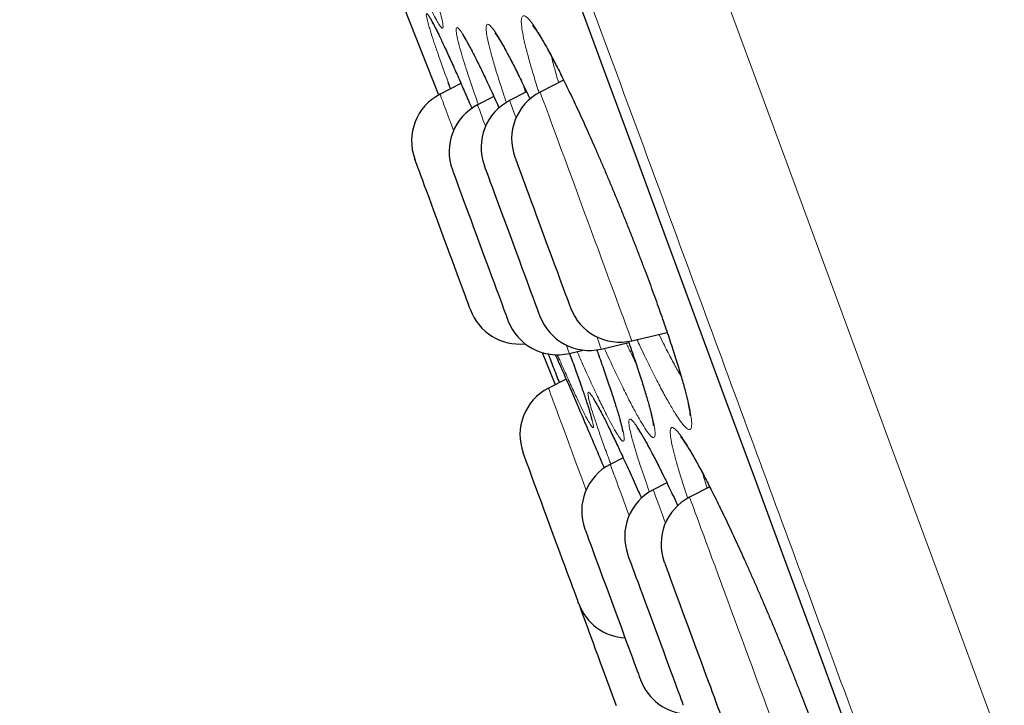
# Model space of a CAD drawing. Header units: millimetres. Extents: x 8 to 976, y 12 to 967.
# Tile 18 of 256: x 66.29 to 75.66, y 799.37 to 805.9. Entities that reach past the tile are written whole.
import ezdxf

# ---------------------------------------------------------------- set-up
doc = ezdxf.new("R2010")
doc.units = ezdxf.units.MM

msp = doc.modelspace()

# ---------------------------------------------------------------- linework, layer by layer
at = {"color": 7, "linetype": 'Continuous', "lineweight": 30}
for p, q in [((71.4677, 805.3227), (71.244, 805.2075)), ((70.4906, 805.2905), (70.2918, 805.1881)), ((71.1148, 805.2108), (70.9536, 805.1278)), ((70.8037, 805.1663), (70.649, 805.0867)), ((72.1161, 802.8434), (72.4525, 802.9226)), ((71.8257, 802.7637), (72.088, 802.8254)), ((71.2634, 802.7302), (71.3877, 802.4252)), ((71.3883, 802.7102), (71.4116, 802.6579)), ((71.5211, 802.7226), (71.6534, 802.7537)), ((71.4909, 802.4784), (71.3233, 802.3921)), ((72.0339, 801.7303), (71.9106, 801.6669)), ((72.4497, 801.4918), (72.3196, 801.4248)), ((72.8572, 801.4526), (72.6656, 801.3539)), ((71.6226, 800.3145), (71.6319, 800.2868))]:
    msp.add_line(p, q, dxfattribs=at)
at = {"color": 252, "linetype": 'Continuous', "lineweight": 0}
for p, q in [((71.0837, 805.2759), (71.1059, 805.2062)), ((71.3886, 802.7102), (71.4096, 802.6629))]:
    msp.add_line(p, q, dxfattribs=at)
at = {"color": 252, "linetype": 'Continuous', "lineweight": 0, "flags": 128}
for points in [[(69.9261, 814.4647), (70.4482, 813.0493), (70.9798, 811.6082), (71.5104, 810.1699), (72.0389, 808.7372), (72.5644, 807.3128), (73.0858, 805.8994), (73.5929, 804.5248), (74.0941, 803.1661), (74.5885, 801.8258), (75.0752, 800.5064), (75.5619, 799.1872), (76.0387, 797.8947), (76.5046, 796.6315), (76.9589, 795.4001), (77.4006, 794.2029), (77.8213, 793.0624)], [(71.5787, 806.1596), (71.8701, 805.3697), (72.1597, 804.5848), (72.4472, 803.8053), (72.7325, 803.0319), (73.0154, 802.2651), (73.2957, 801.5053), (73.5731, 800.7531), (73.8476, 800.0091), (74.1189, 799.2736), (74.3869, 798.5473), (74.6512, 797.8306), (74.9119, 797.124), (75.1686, 796.4281), (75.4213, 795.7432), (75.6697, 795.0698), (75.9137, 794.4085), (76.153, 793.7596), (76.3876, 793.1236)], [(70.4196, 804.8419), (70.3992, 804.897), (70.3785, 804.9532), (70.3598, 805.004), (70.3432, 805.049), (70.3287, 805.0881), (70.3166, 805.121), (70.3068, 805.1475), (70.2995, 805.1675), (70.2946, 805.1808), (70.2921, 805.1873), (70.2918, 805.1881)], [(71.0145, 804.9627), (71.0099, 804.9753), (70.9948, 805.0163), (70.9819, 805.0511), (70.9714, 805.0796), (70.9633, 805.1016), (70.9576, 805.117), (70.9544, 805.1257), (70.9536, 805.1278)], [(71.244, 805.2075), (71.2441, 805.2071), (71.2463, 805.2013), (71.2509, 805.1887), (71.258, 805.1695), (71.2675, 805.1437), (71.2794, 805.1115), (71.2936, 805.0731), (71.3099, 805.0287), (71.3284, 804.9785), (71.349, 804.9229), (71.3714, 804.8622), (71.3955, 804.7966), (71.4214, 804.7267), (71.4486, 804.6527), (71.4773, 804.5751), (71.507, 804.4944), (71.5378, 804.411), (71.5694, 804.3254), (71.6016, 804.2381), (71.6343, 804.1495), (71.6672, 804.0603), (71.7002, 803.9708), (71.7331, 803.8817), (71.7657, 803.7933), (71.7977, 803.7063), (71.8292, 803.6212)], [(70.649, 805.0867), (70.6496, 805.0852), (70.6525, 805.0773), (70.6579, 805.0627), (70.6657, 805.0414), (70.676, 805.0137), (70.6885, 804.9796), (70.7034, 804.9393), (70.7204, 804.8931), (70.7242, 804.883)], [(71.8292, 803.6212), (71.8597, 803.5383), (71.8893, 803.4583), (71.9176, 803.3815), (71.9446, 803.3084), (71.97, 803.2393), (71.9938, 803.1748), (72.0158, 803.1152), (72.0359, 803.0608), (72.0539, 803.0119), (72.0698, 802.9688), (72.0835, 802.9317), (72.0948, 802.901), (72.1038, 802.8766), (72.1104, 802.8589), (72.1145, 802.8478), (72.1161, 802.8435), (72.1161, 802.8434)], [(71.8257, 802.7637), (71.8251, 802.7654), (71.8221, 802.7736), (71.8165, 802.7886), (71.8086, 802.8101), (71.7982, 802.8382), (71.7855, 802.8726), (71.7826, 802.8806)], [(71.4923, 802.8008), (71.5029, 802.772), (71.5111, 802.7496), (71.5169, 802.7339), (71.5203, 802.7249), (71.5211, 802.7226)], [(71.6811, 801.4221), (71.6719, 801.447), (71.6399, 801.5339), (71.6085, 801.619), (71.578, 801.7017), (71.5485, 801.7816), (71.5202, 801.8582), (71.4933, 801.9311), (71.468, 801.9998), (71.4443, 802.0641), (71.4224, 802.1235), (71.4024, 802.1776), (71.3845, 802.2262), (71.3687, 802.2689), (71.3552, 802.3056), (71.344, 802.336), (71.3351, 802.36), (71.3287, 802.3774), (71.3248, 802.3881), (71.3233, 802.392), (71.3233, 802.3921)], [(71.9106, 801.6669), (71.9106, 801.6668), (71.9122, 801.6626), (71.9162, 801.6516), (71.9227, 801.6339), (71.9317, 801.6097), (71.943, 801.579), (71.9566, 801.5421), (71.9725, 801.4991), (71.9905, 801.4502), (72.0105, 801.3959), (72.0325, 801.3363), (72.0563, 801.2719), (72.0817, 801.2029), (72.0902, 801.18)], [(72.4361, 801.1091), (72.4287, 801.1292), (72.4078, 801.1858), (72.3889, 801.237), (72.3721, 801.2825), (72.3575, 801.322), (72.3452, 801.3554), (72.3353, 801.3824), (72.3277, 801.4029), (72.3226, 801.4167), (72.32, 801.4238), (72.3196, 801.4248)], [(72.6656, 801.3539), (72.6661, 801.3524), (72.669, 801.3445), (72.6744, 801.3299), (72.6822, 801.3086), (72.6925, 801.2809), (72.7051, 801.2468), (72.7199, 801.2065), (72.737, 801.1603), (72.7561, 801.1085), (72.7772, 801.0513), (72.8002, 800.989), (72.8248, 800.9221), (72.8511, 800.8509), (72.8788, 800.7757), (72.9078, 800.6972), (72.9379, 800.6156), (72.969, 800.5314), (73.0008, 800.4452), (73.0331, 800.3575), (73.0659, 800.2687), (73.0989, 800.1793), (73.1318, 800.0899), (73.1647, 800.0009), (73.1971, 799.913), (73.229, 799.8265), (73.2602, 799.742), (73.2905, 799.6599), (73.3196, 799.5808)], [(73.3196, 799.5808), (73.3476, 799.5051), (73.3741, 799.4332), (73.3991, 799.3655), (73.4223, 799.3024), (73.4438, 799.2444), (73.4632, 799.1916), (73.4806, 799.1444), (73.4958, 799.1032), (73.5088, 799.068), (73.5194, 799.0392), (73.5277, 799.0169), (73.5335, 799.0012), (73.5368, 798.9921), (73.5377, 798.9898)]]:
    msp.add_lwpolyline(points, dxfattribs=at)
at = {"color": 7, "linetype": 'Continuous', "lineweight": 30, "flags": 128}
for points in [[(69.7261, 806.5822), (70.1162, 805.59), (70.2782, 805.1808)], [(71.576, 806.1634), (71.8672, 805.3741), (72.1566, 804.5897), (72.4439, 803.8108), (72.729, 803.0379), (73.0117, 802.2716), (73.2918, 801.5123), (73.5691, 800.7606), (73.8434, 800.017), (74.1145, 799.2821), (74.3823, 798.5562), (74.6465, 797.84), (74.907, 797.1339), (75.1635, 796.4384), (75.416, 795.754), (75.6643, 795.0811), (75.9081, 794.4202), (76.1473, 793.7717), (76.3817, 793.1361)], [(70.5803, 803.1376), (70.5799, 803.1386), (70.5774, 803.1454), (70.5724, 803.1589), (70.5651, 803.1789), (70.5554, 803.2052), (70.5434, 803.2375), (70.5294, 803.2756), (70.5133, 803.3191), (70.4954, 803.3676), (70.4759, 803.4206), (70.4548, 803.4777), (70.4325, 803.5383), (70.409, 803.6018), (70.3847, 803.6677), (70.3598, 803.7354), (70.3344, 803.8041), (70.3089, 803.8733), (70.2834, 803.9424), (70.2583, 804.0106), (70.2336, 804.0773), (70.2098, 804.142), (70.1869, 804.204), (70.1653, 804.2627), (70.145, 804.3176), (70.1264, 804.3681), (70.1095, 804.4139), (70.0945, 804.4544), (70.0816, 804.4894), (70.0709, 804.5184), (70.0625, 804.5412), (70.0565, 804.5576), (70.0528, 804.5674), (70.0517, 804.5705)], [(71.0038, 804.59), (71.0047, 804.5875), (71.0081, 804.5784), (71.0138, 804.5627), (71.022, 804.5406), (71.0324, 804.5123), (71.0451, 804.478), (71.0598, 804.4381), (71.0765, 804.3929), (71.095, 804.3428), (71.1151, 804.2884), (71.1366, 804.2301), (71.1593, 804.1684), (71.1831, 804.104), (71.2076, 804.0375), (71.2327, 803.9694), (71.2582, 803.9004), (71.2837, 803.8312), (71.3091, 803.7624), (71.3341, 803.6946), (71.3585, 803.6285)], [(70.4089, 804.4691), (70.4094, 804.4676), (70.4123, 804.4598), (70.4176, 804.4454), (70.4253, 804.4246), (70.4353, 804.3974), (70.4475, 804.3643), (70.4619, 804.3254), (70.4782, 804.2812), (70.4963, 804.2321), (70.5161, 804.1784), (70.5373, 804.1208), (70.5599, 804.0598), (70.5834, 803.9959), (70.6078, 803.9297), (70.6329, 803.8619), (70.6583, 803.793), (70.6838, 803.7238), (70.7092, 803.6548), (70.7343, 803.5868), (70.7589, 803.5203), (70.7826, 803.456), (70.8053, 803.3944)], [(71.242, 803.0773), (71.2418, 803.0779), (71.2396, 803.084), (71.2349, 803.0968), (71.2278, 803.116), (71.2183, 803.1416), (71.2066, 803.1733), (71.1928, 803.2108), (71.177, 803.2537), (71.1593, 803.3016), (71.1399, 803.3542), (71.119, 803.4108), (71.0968, 803.4711), (71.0735, 803.5343), (71.0492, 803.6), (71.0243, 803.6675), (70.999, 803.7361), (70.9735, 803.8053), (70.948, 803.8744), (70.9228, 803.9427), (70.8981, 804.0097), (70.8742, 804.0746), (70.8512, 804.1369), (70.8294, 804.196), (70.809, 804.2513), (70.7901, 804.3024), (70.773, 804.3487), (70.7578, 804.3899), (70.7447, 804.4254), (70.7338, 804.4551), (70.7251, 804.4786), (70.7188, 804.4957), (70.7149, 804.5063), (70.7135, 804.5102), (70.7135, 804.5102)], [(71.3585, 803.6285), (71.382, 803.5646), (71.4045, 803.5037), (71.4257, 803.4462), (71.4455, 803.3927), (71.4636, 803.3437), (71.4798, 803.2996), (71.4941, 803.2609), (71.5063, 803.2279), (71.5162, 803.2009), (71.5238, 803.1802), (71.5291, 803.166), (71.5319, 803.1584), (71.5324, 803.1571)], [(70.8053, 803.3944), (70.8268, 803.3362), (70.8468, 803.2819), (70.8652, 803.232), (70.8819, 803.1869), (70.8965, 803.1471), (70.9091, 803.113), (70.9195, 803.0848), (70.9276, 803.0629), (70.9333, 803.0474), (70.9366, 803.0385), (70.9374, 803.0362)], [(71.6117, 800.3416), (71.6107, 800.3444), (71.6072, 800.3539), (71.6013, 800.3699), (71.593, 800.3923), (71.5824, 800.421), (71.5697, 800.4556), (71.5548, 800.4959), (71.538, 800.5413), (71.5195, 800.5917), (71.4993, 800.6463), (71.4777, 800.7048), (71.4549, 800.7666), (71.4311, 800.8312), (71.4065, 800.8978), (71.3814, 800.966), (71.3559, 801.035), (71.3304, 801.1042), (71.305, 801.173), (71.28, 801.2407), (71.2557, 801.3067), (71.2322, 801.3704), (71.2098, 801.4312), (71.1886, 801.4885), (71.169, 801.5417), (71.151, 801.5905), (71.1349, 801.6343), (71.1207, 801.6727), (71.1086, 801.7053), (71.0988, 801.7319), (71.0913, 801.7523), (71.0862, 801.7661), (71.0835, 801.7734), (71.0831, 801.7745)], [(71.6704, 801.0493), (71.6706, 801.0488), (71.6727, 801.043), (71.6773, 801.0305), (71.6844, 801.0115), (71.6937, 800.9862), (71.7053, 800.9548), (71.719, 800.9175), (71.7348, 800.8748), (71.7524, 800.8271), (71.7717, 800.7747), (71.7925, 800.7182), (71.8147, 800.6581), (71.838, 800.595), (71.8622, 800.5294), (71.8871, 800.462), (71.9124, 800.3934), (71.9379, 800.3242), (71.9634, 800.2551), (71.9886, 800.1867), (72.0133, 800.1197), (72.0373, 800.0547), (72.0603, 799.9923), (72.0822, 799.933), (72.1027, 799.8775), (72.1216, 799.8262)], [(72.608, 799.3744), (72.608, 799.3746), (72.6061, 799.3796), (72.6018, 799.3913), (72.5951, 799.4094), (72.5861, 799.434), (72.5747, 799.4647), (72.5613, 799.5012), (72.5458, 799.5432), (72.5284, 799.5904), (72.5093, 799.6422), (72.4886, 799.6982), (72.4666, 799.7579), (72.4434, 799.8206), (72.4193, 799.886), (72.3945, 799.9532), (72.3693, 800.0217), (72.3438, 800.0908), (72.3182, 800.16), (72.293, 800.2285), (72.2682, 800.2957), (72.2441, 800.361), (72.2209, 800.4238), (72.1989, 800.4834), (72.1783, 800.5394), (72.1591, 800.5913), (72.1417, 800.6384), (72.1262, 800.6804), (72.1128, 800.717), (72.1014, 800.7477), (72.0924, 800.7722), (72.0857, 800.7904), (72.0814, 800.802), (72.0795, 800.8071), (72.0795, 800.8073)], [(72.4254, 800.7363), (72.4259, 800.7348), (72.4288, 800.7271), (72.4341, 800.7127), (72.4418, 800.6918), (72.4518, 800.6647), (72.4641, 800.6315), (72.4784, 800.5926), (72.4947, 800.5484), (72.5128, 800.4993), (72.5326, 800.4457), (72.5539, 800.3881), (72.5764, 800.327), (72.6, 800.2631), (72.6244, 800.1969), (72.6494, 800.1291), (72.6748, 800.0603), (72.7003, 799.991), (72.7258, 799.9221), (72.7509, 799.854), (72.7754, 799.7875), (72.7991, 799.7232), (72.8218, 799.6616)], [(71.9705, 799.3691), (71.9456, 799.4364), (71.9203, 799.505), (71.8948, 799.5741), (71.8693, 799.6433), (71.8441, 799.7117), (71.8193, 799.7789), (71.7953, 799.844), (71.7722, 799.9067), (71.7502, 799.9661), (71.7296, 800.0219), (71.7106, 800.0735), (71.6933, 800.1204), (71.6779, 800.1621), (71.6646, 800.1983), (71.6534, 800.2287), (71.6444, 800.2529), (71.6379, 800.2707), (71.6337, 800.282), (71.632, 800.2866), (71.6319, 800.2868)], [(72.1216, 799.8262), (72.1388, 799.7797), (72.154, 799.7383), (72.1672, 799.7025), (72.1783, 799.6726), (72.187, 799.6488), (72.1934, 799.6315), (72.1974, 799.6206), (72.199, 799.6165), (72.199, 799.6164)], [(72.8218, 799.6616), (72.8433, 799.6034), (72.8633, 799.5491), (72.8818, 799.4992), (72.8984, 799.4541), (72.9131, 799.4143), (72.9256, 799.3802), (72.936, 799.3521), (72.9441, 799.3301), (72.9498, 799.3146), (72.9531, 799.3057), (72.954, 799.3034)]]:
    msp.add_lwpolyline(points, dxfattribs=at)
at = {"color": 7, "linetype": 'Continuous', "lineweight": 30}
for centre, start, end in [((70.5208, 804.7436), 117.24879, 200.24879), ((71.1826, 804.6833), 117.24879, 200.24879), ((71.4729, 804.763), 117.24879, 200.24879), ((70.878, 804.6422), 117.24879, 200.24879), ((72.0015, 803.3301), 200.24879, 283.24879), ((71.0494, 803.3107), 200.24879, 275.94219), ((71.7111, 803.2504), 200.24879, 283.24879), ((71.4065, 803.2093), 200.24879, 283.24879), ((71.5522, 801.9475), 117.24879, 200.24879), ((72.1395, 801.2223), 117.24879, 200.24879), ((72.5486, 800.9803), 117.24879, 200.24879), ((72.8945, 800.9094), 117.24879, 200.24879), ((72.0808, 800.5146), 200.24879, 266.67061), ((72.6681, 799.7894), 200.24879, 267.76546)]:
    msp.add_arc(centre, 0.5, start, end, dxfattribs=at)
at = {"color": 252, "linetype": 'Continuous', "lineweight": 0}
for points, knots in [([(81.0234, 780.8482), (81.0212, 780.8541), (81.0169, 780.8659), (80.9816, 780.9616), (80.9253, 781.1141), (80.8462, 781.3287), (80.7454, 781.6019), (80.6235, 781.9323), (80.4812, 782.3179), (80.3181, 782.7601), (80.1333, 783.261), (79.9268, 783.8209), (79.6984, 784.4399), (79.45, 785.1134), (79.1819, 785.8401), (78.8964, 786.614), (78.5945, 787.4325), (78.277, 788.2931), (77.9428, 789.1991), (77.5904, 790.1545), (77.22, 791.1585), (76.8321, 792.2101), (76.4296, 793.3011), (76.0133, 794.4295), (75.5866, 795.5862), (75.1506, 796.7682), (74.7063, 797.9727), (74.2518, 799.2045), (73.7854, 800.469), (73.3076, 801.7643), (72.8191, 803.0883), (72.3239, 804.4308), (71.8228, 805.7892), (71.3198, 807.1526), (70.8161, 808.5182), (70.3125, 809.8832), (69.8071, 811.2533), (69.2976, 812.6344), (68.7851, 814.0237), (68.2705, 815.4187), (67.7579, 816.8082), (67.2483, 818.1897), (66.7457, 819.5522), (66.2509, 820.8935), (65.7648, 822.2113), (65.2853, 823.5111), (64.8104, 824.7984), (64.3412, 826.0703), (63.8788, 827.3238), (63.4268, 828.5489), (62.9863, 829.7432), (62.5605, 830.8975), (62.15, 832.0102), (61.7553, 833.08), (61.3747, 834.1118), (61.0067, 835.1094), (60.6523, 836.0702), (60.3124, 836.9914), (59.99, 837.8655), (59.6856, 838.6907), (59.4014, 839.461), (59.1377, 840.1758), (58.8946, 840.8349), (58.6709, 841.4414), (58.4658, 841.9974), (58.28, 842.5009), (58.1145, 842.9496), (57.9706, 843.3396), (57.8487, 843.6702), (57.7494, 843.9391), (57.6726, 844.1474), (57.6184, 844.2945), (57.5843, 844.3868), (57.5801, 844.3982), (57.578, 844.4039)], [0, 0, 0, 0, 0.014, 0.028, 0.042, 0.056, 0.07, 0.08375, 0.0975, 0.11125, 0.125, 0.139, 0.153, 0.167, 0.181, 0.195, 0.20875, 0.2225, 0.23625, 0.25, 0.264, 0.278, 0.292, 0.306, 0.32, 0.33375, 0.3475, 0.36125, 0.375, 0.389, 0.403, 0.417, 0.431, 0.445, 0.45875, 0.4725, 0.48625, 0.5, 0.514, 0.528, 0.542, 0.556, 0.57, 0.58375, 0.5975, 0.61125, 0.625, 0.639, 0.653, 0.667, 0.681, 0.695, 0.70875, 0.7225, 0.73625, 0.75, 0.764, 0.778, 0.792, 0.806, 0.82, 0.83375, 0.8475, 0.86125, 0.875, 0.889, 0.903, 0.917, 0.931, 0.945, 0.95875, 0.9725, 0.98625, 1, 1, 1, 1]), ([(70.0511, 806.7058), (70.0709, 806.6497), (70.112, 806.5329), (70.165, 806.3771), (70.2116, 806.236), (70.2507, 806.1126), (70.2821, 806.0071), (70.3048, 805.9222), (70.3182, 805.8605), (70.3217, 805.8238), (70.3156, 805.8116), (70.2999, 805.8242), (70.2746, 805.8621), (70.2402, 805.9243), (70.1972, 806.0098), (70.1458, 806.1185), (70.0871, 806.2478), (70.0213, 806.3975), (69.9665, 806.5248), (69.9324, 806.6062), (69.9239, 806.6263)], [0, 0, 0, 0, 0.053654, 0.111846, 0.166918, 0.22199, 0.280244, 0.338686, 0.396944, 0.455184, 0.513608, 0.571849, 0.630201, 0.688739, 0.747091, 0.805448, 0.863992, 0.92235, 0.98076, 1, 1, 1, 1]), ([(70.2005, 805.7873), (70.1953, 805.804), (70.1851, 805.8375), (70.1713, 805.8869), (70.1614, 805.9302), (70.1599, 805.9559), (70.1683, 805.957), (70.1869, 805.9326), (70.215, 805.8843), (70.2524, 805.8121), (70.299, 805.7161), (70.3537, 805.5986), (70.4162, 805.4602), (70.4759, 805.3256), (70.5165, 805.2315), (70.5319, 805.196)], [0, 0, 0, 0, 0.049774, 0.099547, 0.184207, 0.269135, 0.353788, 0.43851, 0.523498, 0.608212, 0.693195, 0.778449, 0.863428, 0.948337, 1, 1, 1, 1]), ([(71.102, 805.6555), (71.101, 805.6599), (71.091, 805.7019), (71.0761, 805.7727), (71.0649, 805.8504), (71.0638, 805.9047), (71.0732, 805.9339), (71.0927, 805.9384), (71.1219, 805.9184), (71.1609, 805.873), (71.2088, 805.8038), (71.2651, 805.7118), (71.3293, 805.597), (71.4005, 805.4616), (71.4775, 805.3076), (71.5596, 805.1364), (71.6456, 804.9508), (71.7345, 804.7528), (71.8253, 804.5444), (71.9168, 804.3286), (72.0077, 804.1085), (72.0967, 803.8869), (72.1829, 803.6665), (72.2653, 803.4497), (72.3427, 803.2396), (72.4143, 803.0385), (72.4792, 802.849), (72.5362, 802.6741), (72.5849, 802.5153), (72.6239, 802.3781), (72.6531, 802.263), (72.6738, 802.1665), (72.6854, 802.0888), (72.6872, 802.0326), (72.6787, 802.001), (72.6598, 801.995), (72.6312, 802.0134), (72.5931, 802.0564), (72.5456, 802.1242), (72.4897, 802.2152), (72.4261, 802.3283), (72.3554, 802.4623), (72.2785, 802.6159), (72.2146, 802.7476), (72.1755, 802.8323), (72.165, 802.8549)], [0, 0, 0, 0, 0.002836, 0.026997, 0.051235, 0.075396, 0.099568, 0.123818, 0.147991, 0.172155, 0.196396, 0.220562, 0.244788, 0.269092, 0.29332, 0.317464, 0.341685, 0.365829, 0.390019, 0.414283, 0.438473, 0.46257, 0.486743, 0.510841, 0.534963, 0.559163, 0.583286, 0.607373, 0.631538, 0.655626, 0.677961, 0.700294, 0.724563, 0.748907, 0.773172, 0.797336, 0.821576, 0.845739, 0.869982, 0.894303, 0.918546, 0.942736, 0.967003, 0.991193, 1, 1, 1, 1]), ([(70.3686, 805.3021), (70.3504, 805.3521), (70.3128, 805.4555), (70.2669, 805.586), (70.2282, 805.7), (70.2097, 805.7582), (70.2005, 805.7873)], [0, 0, 0, 0, 0.247948, 0.513436, 0.75672, 1, 1, 1, 1]), ([(70.4851, 805.6106), (70.4798, 805.6297), (70.4692, 805.6678), (70.4551, 805.7254), (70.4449, 805.7781), (70.4433, 805.8146), (70.4516, 805.8268), (70.4701, 805.8135), (70.4982, 805.776), (70.5357, 805.7144), (70.5824, 805.6286), (70.6375, 805.5205), (70.7, 805.3918), (70.77, 805.2417), (70.8217, 805.1291), (70.851, 805.063), (70.8534, 805.0575)], [0, 0, 0, 0, 0.0485037, 0.0970072, 0.1781775, 0.2596014, 0.3407638, 0.4220097, 0.5035093, 0.5847471, 0.6662538, 0.7480212, 0.829527, 0.9109633, 0.9926593, 1, 1, 1, 1]), ([(70.7704, 805.6013), (70.7695, 805.6047), (70.7593, 805.6439), (70.7435, 805.7103), (70.7307, 805.7829), (70.728, 805.8318), (70.7357, 805.8556), (70.7533, 805.8546), (70.7807, 805.8292), (70.8179, 805.7786), (70.864, 805.7044), (70.9184, 805.6075), (70.9808, 805.4885), (71.0505, 805.3481), (71.1068, 805.2316), (71.141, 805.1574), (71.1482, 805.1418)], [0, 0, 0, 0, 0.007474, 0.088261, 0.169309, 0.250099, 0.330904, 0.411967, 0.492773, 0.573525, 0.654535, 0.735291, 0.816252, 0.897472, 0.978431, 1, 1, 1, 1]), ([(70.6559, 805.0902), (70.6369, 805.1441), (70.5984, 805.254), (70.5518, 805.3935), (70.513, 805.5152), (70.4944, 805.5788), (70.4851, 805.6106)], [0, 0, 0, 0, 0.255451, 0.520102, 0.760054, 1, 1, 1, 1]), ([(70.9239, 805.1071), (70.9131, 805.1388), (70.883, 805.2271), (70.8423, 805.3543), (70.8006, 805.4903), (70.7805, 805.5644), (70.7704, 805.6013)], [0, 0, 0, 0, 0.157361, 0.437973, 0.719409, 1, 1, 1, 1]), ([(71.2346, 805.2), (71.2296, 805.2153), (71.2058, 805.2874), (71.1713, 805.401), (71.1309, 805.5405), (71.1116, 805.6172), (71.102, 805.6555)], [0, 0, 0, 0, 0.082288, 0.387908, 0.694402, 1, 1, 1, 1]), ([(71.3519, 805.5485), (71.3591, 805.5188), (71.3748, 805.4538), (71.3984, 805.3681), (71.4162, 805.3096), (71.4197, 805.298)], [0, 0, 0, 0, 0.40372, 0.882502, 1, 1, 1, 1]), ([(72.374, 802.9041), (72.3883, 802.8749), (72.4281, 802.7938), (72.4881, 802.6784), (72.5449, 802.573), (72.5749, 802.5224), (72.5855, 802.5045)], [0, 0, 0, 0, 0.181427, 0.503369, 0.82429, 1, 1, 1, 1]), ([(72.0838, 802.8392), (72.0964, 802.8037), (72.131, 802.7055), (72.1797, 802.5605), (72.2298, 802.4051), (72.2698, 802.2722), (72.3003, 802.1615), (72.3224, 802.0697), (72.3355, 801.9971), (72.339, 801.9462), (72.3323, 801.9201), (72.3152, 801.9196), (72.2884, 801.9434), (72.2522, 801.9916), (72.2065, 802.0645), (72.1524, 802.1603), (72.0905, 802.2779), (72.0216, 802.4159), (71.9462, 802.5735), (71.8903, 802.693), (71.8587, 802.7631), (71.8554, 802.7706)], [0, 0, 0, 0, 0.032212, 0.088993, 0.145955, 0.202737, 0.255394, 0.308048, 0.365213, 0.422559, 0.479716, 0.536632, 0.593727, 0.65064, 0.707732, 0.765005, 0.822097, 0.879058, 0.9362, 0.993162, 1, 1, 1, 1]), ([(72.0632, 802.8196), (72.0707, 802.8037), (72.1027, 802.7359), (72.1318, 802.6778), (72.154, 802.6332)], [0, 0, 0, 0, 0.23372, 1, 1, 1, 1]), ([(71.5234, 802.7231), (71.5299, 802.7054), (71.558, 802.6298), (71.5992, 802.5151), (71.6463, 802.3813), (71.6852, 802.2665), (71.7161, 802.1702), (71.738, 802.0949), (71.7501, 802.043), (71.7521, 802.0162), (71.7442, 802.0139), (71.7264, 802.0362), (71.6987, 802.0835), (71.6617, 802.1547), (71.6159, 802.2487), (71.5615, 802.3654), (71.5004, 802.5002), (71.4542, 802.605), (71.4314, 802.6568)], [0, 0, 0, 0, 0.020016, 0.085776, 0.148014, 0.210249, 0.276046, 0.342055, 0.407854, 0.473632, 0.539619, 0.605398, 0.671304, 0.737423, 0.803331, 0.869257, 0.935394, 1, 1, 1, 1]), ([(71.7819, 802.7584), (71.7994, 802.7097), (71.8389, 802.6004), (71.8905, 802.4515), (71.9377, 802.3103), (71.977, 802.1867), (72.0082, 802.0809), (72.0304, 801.9953), (72.0428, 801.9329), (72.0449, 801.8952), (72.037, 801.8819), (72.0193, 801.8931), (71.9916, 801.9296), (71.9545, 801.9901), (71.9086, 802.074), (71.854, 802.1809), (71.7919, 802.3085), (71.7227, 802.456), (71.6569, 802.6002), (71.6125, 802.7005), (71.595, 802.74)], [0, 0, 0, 0, 0.046237, 0.103752, 0.158162, 0.212572, 0.270143, 0.327898, 0.385471, 0.443027, 0.500766, 0.558324, 0.616025, 0.673911, 0.731613, 0.789299, 0.847169, 0.904856, 0.962627, 1, 1, 1, 1]), ([(71.916, 801.6696), (71.9108, 801.6834), (71.884, 801.7545), (71.843, 801.867), (71.7945, 802.0038), (71.7556, 802.1193), (71.726, 802.2139), (71.7068, 802.2848), (71.6976, 802.3323), (71.6988, 802.3554), (71.7106, 802.3532), (71.7324, 802.3266), (71.7641, 802.2759), (71.8056, 802.2008), (71.856, 802.1032), (71.9147, 801.9842), (71.9813, 801.8448), (72.0546, 801.687), (72.1305, 801.5204), (72.184, 801.4004), (72.2091, 801.3438)], [0, 0, 0, 0, 0.013946, 0.072143, 0.130361, 0.18876, 0.246973, 0.30535, 0.363914, 0.42229, 0.480612, 0.539119, 0.59744, 0.655798, 0.714341, 0.772697, 0.831058, 0.889604, 0.947962, 1, 1, 1, 1]), ([(72.1264, 801.8833), (72.1257, 801.8859), (72.1157, 801.9215), (72.1004, 801.9817), (72.0885, 802.0457), (72.0868, 802.0859), (72.0959, 802.101), (72.1152, 802.0915), (72.1445, 802.0578), (72.1838, 801.9992), (72.2322, 801.9175), (72.2891, 801.8135), (72.3542, 801.688), (72.4266, 801.5423), (72.4937, 801.4035), (72.5382, 801.3079), (72.5547, 801.2724)], [0, 0, 0, 0, 0.006059, 0.084891, 0.163978, 0.242814, 0.321654, 0.400746, 0.479588, 0.558381, 0.637427, 0.716225, 0.795245, 0.874518, 0.95354, 1, 1, 1, 1]), ([(72.5174, 801.7728), (72.5165, 801.7765), (72.5066, 801.8154), (72.4919, 801.8807), (72.4812, 801.9512), (72.4809, 801.9981), (72.4914, 802.02), (72.5122, 802.0174), (72.5431, 801.9903), (72.584, 801.9382), (72.634, 801.8627), (72.6926, 801.7647), (72.7593, 801.6446), (72.833, 801.5044), (72.9128, 801.3461), (72.9977, 801.1714), (73.0865, 800.9831), (73.1783, 800.783), (73.272, 800.5734), (73.3663, 800.3572), (73.4598, 800.1374), (73.5514, 799.9169), (73.64, 799.6985), (73.7246, 799.4844), (73.8039, 799.2777), (73.8772, 799.0808), (73.9434, 798.8962), (74.0015, 798.7267), (74.051, 798.574), (74.0904, 798.443), (74.1198, 798.3344), (74.1403, 798.2445), (74.1515, 798.174), (74.1525, 798.1251), (74.143, 798.1008), (74.1227, 798.1021), (74.0925, 798.1275), (74.0526, 798.1772), (74.003, 798.2514), (73.9448, 798.3484), (73.8786, 798.4669), (73.8053, 798.6058), (73.7257, 798.7636), (73.6597, 798.898), (73.6194, 798.9838), (73.6087, 799.0065)], [0, 0, 0, 0, 0.002512, 0.026673, 0.050912, 0.075073, 0.099244, 0.123492, 0.147664, 0.171829, 0.196072, 0.220238, 0.244474, 0.268789, 0.293025, 0.31719, 0.34143, 0.365593, 0.389808, 0.414099, 0.438313, 0.462436, 0.486637, 0.51076, 0.534902, 0.559123, 0.583266, 0.607365, 0.631541, 0.65564, 0.677977, 0.700315, 0.724582, 0.748927, 0.773192, 0.797355, 0.821594, 0.845756, 0.870004, 0.894329, 0.918576, 0.942779, 0.967057, 0.991259, 1, 1, 1, 1]), ([(72.2854, 801.4013), (72.273, 801.4358), (72.2409, 801.5251), (72.1984, 801.6505), (72.1565, 801.7798), (72.1364, 801.8488), (72.1264, 801.8833)], [0, 0, 0, 0, 0.173095, 0.448455, 0.724646, 1, 1, 1, 1]), ([(72.6497, 801.3422), (72.6454, 801.3548), (72.6219, 801.4227), (72.5875, 801.5301), (72.5464, 801.6642), (72.5271, 801.7366), (72.5174, 801.7728)], [0, 0, 0, 0, 0.070486, 0.380017, 0.690467, 1, 1, 1, 1]), ([(72.7898, 801.5822), (72.79, 801.5814), (72.7993, 801.5464), (72.8136, 801.4987), (72.8303, 801.4467), (72.8325, 801.4399)], [0, 0, 0, 0, 0.020272, 0.871964, 1, 1, 1, 1])]:
    msp.add_open_spline(points, degree=3, knots=knots, dxfattribs=at)
at = {"color": 7, "linetype": 'Continuous', "lineweight": 30}
for points, knots in [([(70.2047, 805.8961), (70.2049, 805.8957), (70.2055, 805.895), (70.2096, 805.8885), (70.2164, 805.8768), (70.2264, 805.8588), (70.2393, 805.8345), (70.2552, 805.8034), (70.2738, 805.7657), (70.2951, 805.7218), (70.3188, 805.6718), (70.3448, 805.6161), (70.3728, 805.5551), (70.4026, 805.4891), (70.4342, 805.4185), (70.4674, 805.3436), (70.5004, 805.2684), (70.523, 805.2163), (70.5335, 805.1919)], [0, 0, 0, 0, 0.034752, 0.077849, 0.127772, 0.182686, 0.242783, 0.306683, 0.373287, 0.44178, 0.511564, 0.582202, 0.65335, 0.72474, 0.796114, 0.867253, 0.938015, 1, 1, 1, 1]), ([(71.1714, 805.842), (71.1714, 805.842), (71.1707, 805.8425), (71.1732, 805.8403), (71.1783, 805.8344), (71.1875, 805.8229), (71.2001, 805.8059), (71.216, 805.7826), (71.2352, 805.7529), (71.2573, 805.717), (71.2823, 805.6745), (71.31, 805.6258), (71.34, 805.5712), (71.3721, 805.5109), (71.4062, 805.4452), (71.442, 805.3747), (71.4793, 805.2997), (71.5178, 805.2206), (71.5572, 805.1379), (71.5975, 805.052), (71.6384, 804.9634), (71.6799, 804.872), (71.722, 804.7778), (71.7649, 804.6806), (71.8085, 804.5803), (71.8525, 804.4776), (71.8969, 804.3728), (71.9414, 804.2664), (71.9858, 804.1589), (72.0298, 804.0507), (72.0734, 803.9424), (72.1162, 803.8344), (72.1582, 803.7272), (72.1991, 803.6213), (72.2388, 803.517), (72.2771, 803.4148), (72.3141, 803.3145), (72.3499, 803.216), (72.3844, 803.1193), (72.4175, 803.0249), (72.4491, 802.9332), (72.4789, 802.8444), (72.507, 802.7591), (72.5331, 802.6776), (72.5571, 802.6003), (72.5789, 802.5277), (72.5985, 802.46), (72.6157, 802.3977), (72.6305, 802.3411), (72.6428, 802.2905), (72.6527, 802.2462), (72.6602, 802.2082), (72.6653, 802.1779), (72.6683, 802.1554), (72.6697, 802.1397), (72.6702, 802.1313), (72.6699, 802.1277), (72.67, 802.1286), (72.67, 802.1286)], [0, 0, 0, 0, 0.0002, 0.0113667, 0.0238684, 0.0377065, 0.0527601, 0.0688642, 0.0856756, 0.1033555, 0.1217075, 0.1405766, 0.1598341, 0.1793737, 0.1991068, 0.2189534, 0.2388493, 0.2587189, 0.2785115, 0.2981888, 0.3177223, 0.3370922, 0.3564938, 0.3761172, 0.3958847, 0.4157828, 0.4357775, 0.4558485, 0.4759606, 0.4960828, 0.5161748, 0.5362134, 0.5561752, 0.5760362, 0.5957882, 0.6154029, 0.634911, 0.6545344, 0.6742421, 0.6940242, 0.713866, 0.7337433, 0.7536301, 0.773494, 0.7933015, 0.8130155, 0.8326016, 0.8520134, 0.8712033, 0.8901103, 0.9086602, 0.9269376, 0.9448059, 0.9603148, 0.9747665, 0.9879453, 0.9997441, 1, 1, 1, 1]), ([(70.5088, 805.7492), (70.5087, 805.7493), (70.5083, 805.7497), (70.5111, 805.7462), (70.5165, 805.7383), (70.5255, 805.7244), (70.5376, 805.7045), (70.5529, 805.6779), (70.5713, 805.6447), (70.5924, 805.6051), (70.6161, 805.5592), (70.6422, 805.5074), (70.6705, 805.4501), (70.7007, 805.3875), (70.7326, 805.3202), (70.7661, 805.2485), (70.8009, 805.1727), (70.83, 805.1088), (70.8478, 805.0691), (70.8531, 805.0571)], [0, 0, 0, 0, 0.012835, 0.05197, 0.097499, 0.149167, 0.206356, 0.268072, 0.33324, 0.400921, 0.470366, 0.540988, 0.612347, 0.684094, 0.755929, 0.827581, 0.898883, 0.969711, 1, 1, 1, 1]), ([(70.8155, 805.7687), (70.8156, 805.7686), (70.8156, 805.7686), (70.8197, 805.7637), (70.827, 805.754), (70.8378, 805.7384), (70.8518, 805.7169), (70.8688, 805.6891), (70.8888, 805.6549), (70.9117, 805.6142), (70.9372, 805.5672), (70.9652, 805.5141), (70.9954, 805.4553), (71.0277, 805.391), (71.0617, 805.3218), (71.0975, 805.2476), (71.1261, 805.1873), (71.1433, 805.1505), (71.1476, 805.1412)], [0, 0, 0, 0, 0.028565, 0.07457, 0.126292, 0.183338, 0.244861, 0.30861, 0.376041, 0.446267, 0.518628, 0.592613, 0.667796, 0.743827, 0.820417, 0.897294, 0.974215, 1, 1, 1, 1]), ([(70.3916, 805.2395), (70.385, 805.2574), (70.3767, 805.2795), (70.3699, 805.2985), (70.3686, 805.3021)], [0, 0, 0, 0, 0.811913, 1, 1, 1, 1]), ([(70.5319, 805.196), (70.5416, 805.1737), (70.5615, 805.128), (70.5834, 805.0766), (70.5946, 805.0502)], [0, 0, 0, 0, 0.487806, 1, 1, 1, 1]), ([(72.0832, 802.8392), (72.0887, 802.8236), (72.1048, 802.7778), (72.1296, 802.7054), (72.1578, 802.6222), (72.1839, 802.5432), (72.208, 802.4686), (72.23, 802.3987), (72.2496, 802.3339), (72.267, 802.2746), (72.2818, 802.2211), (72.2943, 802.1737), (72.3042, 802.1325), (72.3118, 802.0978), (72.3169, 802.071), (72.3199, 802.0518), (72.3213, 802.0401), (72.3216, 802.0343), (72.3216, 802.0347), (72.3216, 802.0348)], [0, 0, 0, 0, 0.0357153, 0.1047714, 0.1738529, 0.2428356, 0.3116123, 0.3800656, 0.4480569, 0.5154479, 0.5820542, 0.6476336, 0.7120261, 0.7753813, 0.8370849, 0.8895843, 0.937707, 0.9806969, 1, 1, 1, 1]), ([(71.4275, 802.4457), (71.4182, 802.4695), (71.3868, 802.5496), (71.3512, 802.6419), (71.3284, 802.7023), (71.3218, 802.7199)], [0, 0, 0, 0, 0.230922, 0.776459, 1, 1, 1, 1]), ([(71.4314, 802.6568), (71.4309, 802.6579), (71.4237, 802.6741), (71.4156, 802.693), (71.4079, 802.7107)], [0, 0, 0, 0, 0.06346, 1, 1, 1, 1]), ([(71.5232, 802.723), (71.5258, 802.7159), (71.5387, 802.6809), (71.5602, 802.622), (71.5873, 802.5469), (71.6122, 802.4769), (71.635, 802.412), (71.6555, 802.3523), (71.6738, 802.298), (71.6899, 802.249), (71.7038, 802.2055), (71.7152, 802.1679), (71.7243, 802.1367), (71.7305, 802.1134), (71.7342, 802.0979), (71.7361, 802.0889), (71.7362, 802.0878), (71.7363, 802.0873)], [0, 0, 0, 0, 0.019827, 0.097221, 0.174306, 0.25101, 0.327248, 0.402852, 0.477984, 0.553106, 0.627986, 0.702267, 0.775391, 0.846455, 0.905089, 0.956908, 1, 1, 1, 1]), ([(71.7814, 802.7583), (71.7881, 802.7397), (71.8056, 802.6914), (71.8319, 802.6174), (71.8603, 802.5363), (71.8867, 802.4598), (71.9109, 802.388), (71.9329, 802.3214), (71.9527, 802.2599), (71.9702, 802.2036), (71.9856, 802.1526), (71.9986, 802.1071), (72.0092, 802.0677), (72.0174, 802.0347), (72.023, 802.0098), (72.0263, 801.9925), (72.0278, 801.983), (72.0282, 801.9788), (72.0281, 801.9796), (72.0281, 801.9797)], [0, 0, 0, 0, 0.0436172, 0.1132669, 0.1826819, 0.2517737, 0.3204664, 0.3886828, 0.456207, 0.5235764, 0.5908351, 0.6577546, 0.7239968, 0.7890506, 0.8521428, 0.9046206, 0.9518262, 0.9929801, 1, 1, 1, 1]), ([(71.4096, 802.6629), (71.4232, 802.6322), (71.4578, 802.5545), (71.5214, 802.4092), (71.5982, 802.232), (71.6805, 802.0399), (71.766, 801.8388), (71.8251, 801.6985), (71.8543, 801.6292)], [0, 0, 0, 0, 0.115598, 0.293442, 0.470716, 0.648279, 0.826414, 1, 1, 1, 1]), ([(71.7524, 802.2876), (71.7525, 802.2874), (71.7529, 802.2869), (71.7571, 802.2808), (71.7641, 802.2698), (71.7744, 802.2528), (71.7879, 802.2293), (71.8045, 802.1992), (71.824, 802.1626), (71.8462, 802.1197), (71.871, 802.0708), (71.8981, 802.0161), (71.9273, 801.9561), (71.9585, 801.891), (71.9915, 801.8212), (72.0262, 801.747), (72.0623, 801.6688), (72.0998, 801.587), (72.1383, 801.5017), (72.1747, 801.4207), (72.1986, 801.3669), (72.209, 801.3436)], [0, 0, 0, 0, 0.02677, 0.062413, 0.102314, 0.147975, 0.197758, 0.250742, 0.30604, 0.362969, 0.42103, 0.479864, 0.539195, 0.598821, 0.658582, 0.718309, 0.777907, 0.837302, 0.896449, 0.955164, 1, 1, 1, 1]), ([(72.1647, 802.0172), (72.1647, 802.0173), (72.1644, 802.0176), (72.1676, 802.0137), (72.1739, 802.0054), (72.1837, 801.9912), (72.1969, 801.971), (72.2132, 801.9446), (72.2326, 801.9117), (72.2547, 801.8726), (72.2795, 801.8273), (72.3069, 801.7759), (72.3367, 801.7187), (72.3687, 801.656), (72.4026, 801.5881), (72.4384, 801.5155), (72.4757, 801.4383), (72.5143, 801.3575), (72.541, 801.3005), (72.5544, 801.2721)], [0, 0, 0, 0, 0.0163426, 0.0562791, 0.10165, 0.1521872, 0.2071458, 0.2655023, 0.3262734, 0.3886656, 0.4531332, 0.5191715, 0.5864027, 0.6545236, 0.7232705, 0.7924105, 0.8617419, 0.9310355, 1, 1, 1, 1]), ([(72.58, 801.9285), (72.5804, 801.9282), (72.5811, 801.9275), (72.5867, 801.9211), (72.5956, 801.91), (72.608, 801.8931), (72.6237, 801.8702), (72.6427, 801.841), (72.6646, 801.8056), (72.6895, 801.7637), (72.7171, 801.7157), (72.7472, 801.6616), (72.7796, 801.6018), (72.814, 801.5367), (72.8502, 801.4667), (72.8881, 801.3921), (72.9273, 801.3133), (72.9676, 801.2309), (73.0089, 801.1452), (73.0509, 801.0567), (73.0934, 800.9657), (73.1365, 800.8721), (73.1804, 800.7758), (73.225, 800.6766), (73.2702, 800.5748), (73.3157, 800.4709), (73.3615, 800.3653), (73.4074, 800.2585), (73.453, 800.1509), (73.4982, 800.043), (73.5427, 799.9353), (73.5865, 799.8284), (73.6292, 799.7226), (73.6708, 799.6183), (73.7111, 799.5161), (73.7499, 799.4161), (73.7874, 799.3181), (73.8236, 799.222), (73.8584, 799.1282), (73.8917, 799.0368), (73.9234, 798.9484), (73.9532, 798.8633), (73.9811, 798.7819), (74.0069, 798.7047), (74.0306, 798.6319), (74.0519, 798.5639), (74.0708, 798.5012), (74.0873, 798.4441), (74.1012, 798.3928), (74.1126, 798.3479), (74.1214, 798.3093), (74.1279, 798.2774), (74.1319, 798.2536), (74.1339, 798.2372), (74.1347, 798.2287), (74.1346, 798.2249), (74.1347, 798.226), (74.1347, 798.226)], [0, 0, 0, 0, 0.0109075, 0.0233241, 0.0371327, 0.0522105, 0.0683717, 0.0850271, 0.1025768, 0.1208107, 0.139574, 0.1587432, 0.178213, 0.1978949, 0.2177163, 0.2376088, 0.2575065, 0.2773484, 0.2970926, 0.3167046, 0.3361598, 0.3554877, 0.3749737, 0.3946177, 0.4143989, 0.4342976, 0.4542834, 0.4743278, 0.4944047, 0.5144755, 0.5345076, 0.5544753, 0.5743579, 0.5941368, 0.6137999, 0.6332998, 0.6528031, 0.6724066, 0.6920892, 0.7118396, 0.7316403, 0.7514672, 0.77129, 0.7910736, 0.8107857, 0.8303878, 0.8498383, 0.8690878, 0.888077, 0.9067227, 0.9249988, 0.9429004, 0.9602222, 0.9746809, 0.9878386, 0.9995675, 1, 1, 1, 1])]:
    msp.add_open_spline(points, degree=3, knots=knots, dxfattribs=at)

doc.saveas('drawing.dxf')
